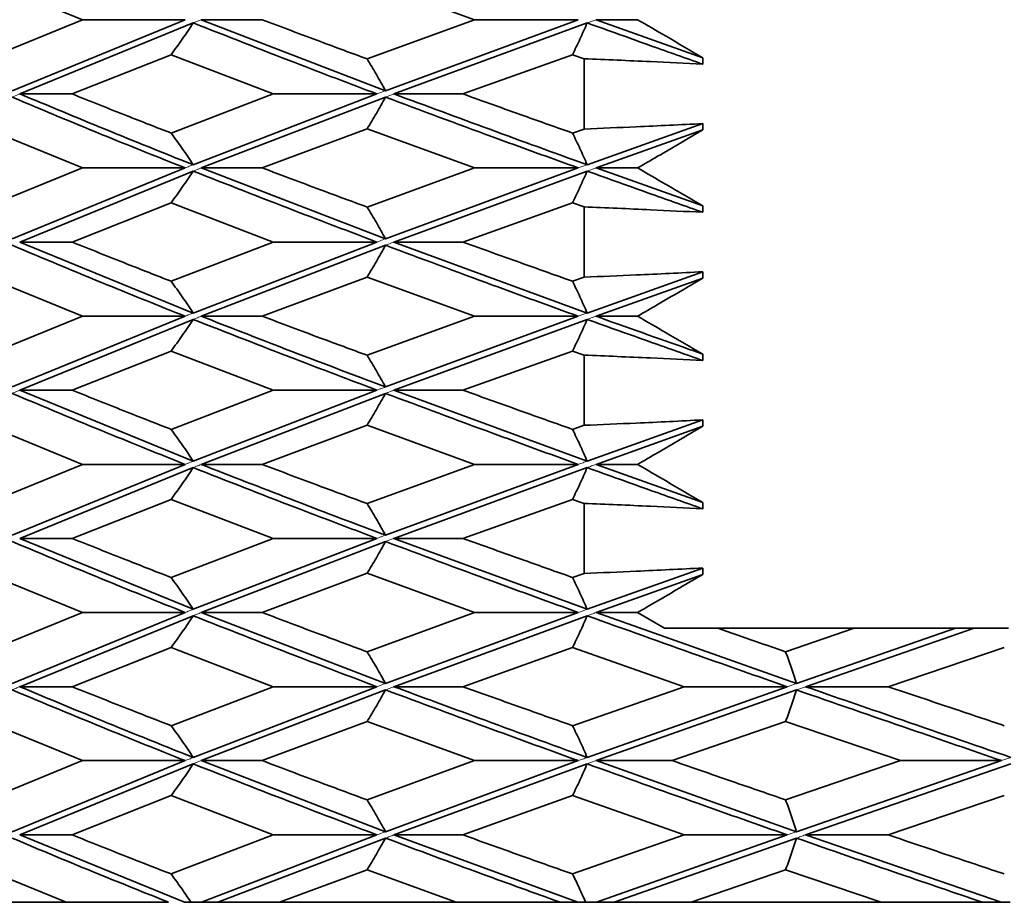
# Model space of a CAD drawing. Header units: millimetres. Extents: x 0 to 1118, y 0 to 864.
# Tile 66 of 200: x 484.42 to 487.53, y 378.06 to 380.85. Entities that reach past the tile are written whole.
import ezdxf

# ---------------------------------------------------------------- set-up
doc = ezdxf.new("R2010")
doc.units = ezdxf.units.MM

msp = doc.modelspace()

# ---------------------------------------------------------------- linework, layer by layer
at = {"color": 7, "linetype": 'Continuous', "lineweight": 35}
for p, q in [((484.3156, 380.975), (484.6189, 380.8513)), ((485.5185, 380.975), (485.8584, 380.8513)), ((484.6189, 380.8513), (484.3156, 380.7273)), ((484.9432, 380.8513), (484.3962, 380.6266)), ((484.9687, 380.8412), (484.4201, 380.6165)), ((484.9432, 380.8513), (484.6189, 380.8513)), ((484.9942, 380.8513), (485.187, 380.8513)), ((484.9942, 380.8513), (485.5768, 380.6266)), ((485.8584, 380.8513), (485.5185, 380.7273)), ((486.1866, 380.8513), (485.5768, 380.6266)), ((486.2146, 380.8412), (485.6037, 380.6165)), ((486.1866, 380.8513), (485.8584, 380.8513)), ((486.2427, 380.8513), (486.5802, 380.7308)), ((486.2427, 380.8513), (486.374, 380.8513)), ((484.8989, 380.7406), (484.5859, 380.6165)), ((484.8989, 380.7406), (485.2221, 380.6165)), ((486.1684, 380.7406), (485.8217, 380.6165)), ((486.1684, 380.7406), (486.2047, 380.7277)), ((486.2047, 380.7277), (486.2047, 380.5055)), ((486.5802, 380.7308), (486.5802, 380.7106)), ((484.4201, 380.6165), (484.5859, 380.6165)), ((485.2221, 380.6165), (484.8989, 380.4927)), ((485.5499, 380.6165), (484.9687, 380.3925)), ((485.5768, 380.6064), (484.9942, 380.3825)), ((485.5499, 380.6165), (485.2221, 380.6165)), ((485.6037, 380.6165), (485.8217, 380.6165)), ((484.3156, 380.5059), (484.6189, 380.3825)), ((485.5185, 380.5059), (485.187, 380.3825)), ((485.5185, 380.5059), (485.8584, 380.3825)), ((486.2047, 380.5055), (486.1684, 380.4927)), ((486.5802, 380.5226), (486.2146, 380.3925)), ((486.5802, 380.5024), (486.2427, 380.3825)), ((486.5802, 380.5226), (486.5802, 380.5024)), ((484.6189, 380.3825), (484.3156, 380.2588)), ((484.9432, 380.3825), (484.3962, 380.1581)), ((484.9687, 380.3724), (484.4201, 380.148)), ((484.9432, 380.3825), (484.6189, 380.3825)), ((484.9942, 380.3825), (485.187, 380.3825)), ((484.9942, 380.3825), (485.5768, 380.1581)), ((485.8584, 380.3825), (485.5185, 380.2588)), ((486.1866, 380.3825), (485.5768, 380.1581)), ((486.2146, 380.3724), (485.6037, 380.148)), ((486.1866, 380.3825), (485.8584, 380.3825)), ((486.2427, 380.3825), (486.374, 380.3825)), ((486.2427, 380.3825), (486.5802, 380.2623)), ((484.8989, 380.272), (484.5859, 380.148)), ((484.8989, 380.272), (485.2221, 380.148)), ((486.1684, 380.272), (485.8217, 380.148)), ((486.1684, 380.272), (486.2047, 380.2592)), ((486.2047, 380.2592), (486.2047, 380.0368)), ((486.5802, 380.2623), (486.5802, 380.242)), ((484.4201, 380.148), (484.5859, 380.148)), ((484.4201, 380.148), (484.9687, 379.9234)), ((485.2221, 380.148), (484.8989, 380.0239)), ((485.5499, 380.148), (484.9687, 379.9234)), ((485.5768, 380.1379), (484.9942, 379.9133)), ((485.5499, 380.148), (485.2221, 380.148)), ((485.6037, 380.148), (485.8217, 380.148)), ((485.6037, 380.148), (486.2146, 379.9234)), ((484.3156, 380.0372), (484.6189, 379.9133)), ((485.5185, 380.0372), (485.187, 379.9133)), ((485.5185, 380.0372), (485.8584, 379.9133)), ((486.2047, 380.0368), (486.1684, 380.0239)), ((486.5802, 380.0539), (486.2146, 379.9234)), ((486.5802, 380.0337), (486.2427, 379.9133)), ((486.5802, 380.0539), (486.5802, 380.0337)), ((484.6189, 379.9133), (484.3156, 379.79)), ((484.9432, 379.9133), (484.3962, 379.6896)), ((484.9432, 379.9133), (484.6189, 379.9133)), ((484.9942, 379.9133), (485.187, 379.9133)), ((485.8584, 379.9133), (485.5185, 379.79)), ((486.1866, 379.9133), (485.5768, 379.6896)), ((486.1866, 379.9133), (485.8584, 379.9133)), ((486.2427, 379.9133), (486.374, 379.9133)), ((484.9687, 379.9033), (484.4201, 379.6795)), ((486.2146, 379.9033), (485.6037, 379.6795)), ((484.8989, 379.8032), (484.5859, 379.6795)), ((484.8989, 379.8032), (485.2221, 379.6795)), ((486.1684, 379.8032), (485.8217, 379.6795)), ((486.1684, 379.8032), (486.2047, 379.7904)), ((486.2047, 379.7904), (486.2047, 379.5683)), ((486.5802, 379.7935), (486.5802, 379.7733)), ((484.4201, 379.6795), (484.5859, 379.6795)), ((484.4201, 379.6795), (484.9687, 379.4547)), ((485.2221, 379.6795), (484.8989, 379.5554)), ((485.5499, 379.6795), (484.9687, 379.4547)), ((485.5768, 379.6693), (484.9942, 379.4446)), ((485.5499, 379.6795), (485.2221, 379.6795)), ((485.6037, 379.6795), (485.8217, 379.6795)), ((485.6037, 379.6795), (486.2146, 379.4547)), ((484.3156, 379.5687), (484.6189, 379.4446)), ((485.5185, 379.5687), (485.187, 379.4446)), ((485.5185, 379.5687), (485.8584, 379.4446)), ((486.2047, 379.5683), (486.1684, 379.5554)), ((486.5802, 379.5854), (486.2146, 379.4547)), ((486.5802, 379.5652), (486.2427, 379.4446)), ((486.5802, 379.5854), (486.5802, 379.5652)), ((484.6189, 379.4446), (484.3156, 379.3208)), ((484.9432, 379.4446), (484.3962, 379.2207)), ((484.9432, 379.4446), (484.6189, 379.4446)), ((484.9942, 379.4446), (485.187, 379.4446)), ((485.8584, 379.4446), (485.5185, 379.3208)), ((486.1866, 379.4446), (485.5768, 379.2207)), ((486.1866, 379.4446), (485.8584, 379.4446)), ((486.2427, 379.4446), (486.374, 379.4446)), ((486.2427, 379.4446), (486.5802, 379.3243)), ((484.9687, 379.4345), (484.4201, 379.2106)), ((486.2146, 379.4345), (485.6037, 379.2106)), ((484.8989, 379.334), (484.5859, 379.2106)), ((484.8989, 379.334), (485.2221, 379.2106)), ((486.1684, 379.334), (485.8217, 379.2106)), ((486.1684, 379.334), (486.2047, 379.3212)), ((486.2047, 379.3212), (486.2047, 379.0997)), ((486.5802, 379.3243), (486.5802, 379.3041)), ((484.4201, 379.2106), (484.5859, 379.2106)), ((484.4201, 379.2106), (484.9687, 378.9862)), ((485.2221, 379.2106), (484.8989, 379.0869)), ((485.5499, 379.2106), (484.9687, 378.9862)), ((485.5768, 379.2006), (484.9942, 378.9761)), ((485.5499, 379.2106), (485.2221, 379.2106)), ((485.6037, 379.2106), (485.8217, 379.2106)), ((485.6037, 379.2106), (486.2146, 378.9862)), ((484.3156, 379.1001), (484.6189, 378.9761)), ((485.5185, 379.1001), (485.187, 378.9761)), ((485.5185, 379.1001), (485.8584, 378.9761)), ((486.2047, 379.0997), (486.1684, 379.0869)), ((486.5802, 379.1169), (486.2146, 378.9862)), ((486.5802, 379.0966), (486.2427, 378.9761)), ((486.5802, 379.1169), (486.5802, 379.0966)), ((484.6189, 378.9761), (484.3156, 378.852)), ((484.9432, 378.9761), (484.3962, 378.7516)), ((484.9432, 378.9761), (484.6189, 378.9761)), ((484.9942, 378.9761), (485.187, 378.9761)), ((484.9942, 378.9761), (485.5768, 378.7516)), ((485.8584, 378.9761), (485.5185, 378.852)), ((486.1866, 378.9761), (485.5768, 378.7516)), ((486.1866, 378.9761), (485.8584, 378.9761)), ((486.2427, 378.9761), (486.8761, 378.7516)), ((486.2427, 378.9761), (486.374, 378.9761)), ((486.374, 378.9761), (486.4597, 378.9261)), ((484.9687, 378.9659), (484.4201, 378.7415)), ((486.2146, 378.9659), (485.6037, 378.7415)), ((486.4597, 378.9261), (486.6275, 378.9261)), ((486.6275, 378.9261), (487.0588, 378.9261)), ((487.0588, 378.9261), (486.8423, 378.852)), ((487.3797, 378.9261), (486.8761, 378.7516)), ((487.4386, 378.9261), (486.905, 378.7415)), ((487.0588, 378.9261), (487.3797, 378.9261)), ((487.4386, 378.9261), (487.5468, 378.9261)), ((484.8989, 378.8653), (484.5859, 378.7415)), ((484.8989, 378.8653), (485.2221, 378.7415)), ((486.1684, 378.8653), (485.8217, 378.7415)), ((486.1684, 378.8653), (486.5218, 378.7415)), ((487.5338, 378.8653), (487.1667, 378.7415)), ((484.4201, 378.7415), (484.5859, 378.7415)), ((485.2221, 378.7415), (484.8989, 378.6181)), ((485.5499, 378.7415), (484.9687, 378.5177)), ((485.5768, 378.7314), (484.9942, 378.5076)), ((485.5499, 378.7415), (485.2221, 378.7415)), ((485.6037, 378.7415), (485.8217, 378.7415)), ((486.5218, 378.7415), (486.1684, 378.6181)), ((486.8471, 378.7415), (486.2146, 378.5177)), ((486.8761, 378.7314), (486.2427, 378.5076)), ((486.8471, 378.7415), (486.5218, 378.7415)), ((486.905, 378.7415), (487.1667, 378.7415)), ((484.3156, 378.6313), (484.6189, 378.5076)), ((485.5185, 378.6313), (485.187, 378.5076)), ((485.5185, 378.6313), (485.8584, 378.5076)), ((486.8423, 378.6313), (486.4837, 378.5076)), ((486.8423, 378.6313), (487.2058, 378.5076)), ((484.6189, 378.5076), (484.3156, 378.3835)), ((484.9432, 378.5076), (484.3962, 378.2828)), ((484.9432, 378.5076), (484.6189, 378.5076)), ((484.9942, 378.5076), (485.187, 378.5076)), ((484.9942, 378.5076), (485.5768, 378.2828)), ((485.8584, 378.5076), (485.5185, 378.3835)), ((486.1866, 378.5076), (485.5768, 378.2828)), ((486.1866, 378.5076), (485.8584, 378.5076)), ((486.2427, 378.5076), (486.4837, 378.5076)), ((486.2427, 378.5076), (486.8761, 378.2828)), ((487.2058, 378.5076), (486.8423, 378.3835)), ((487.5252, 378.5076), (486.8761, 378.2828)), ((487.5252, 378.5076), (487.2058, 378.5076)), ((484.9687, 378.4974), (484.4201, 378.2727)), ((486.2146, 378.4974), (485.6037, 378.2727)), ((487.5547, 378.4974), (486.905, 378.2727)), ((484.8989, 378.3968), (484.5859, 378.2727)), ((484.8989, 378.3968), (485.2221, 378.2727)), ((486.1684, 378.3968), (485.8217, 378.2727)), ((486.1684, 378.3968), (486.5218, 378.2727)), ((487.5338, 378.3968), (487.1667, 378.2727)), ((484.4201, 378.2727), (484.5859, 378.2727)), ((484.4201, 378.2727), (484.9417, 378.0596)), ((485.2221, 378.2727), (484.8989, 378.149)), ((485.5499, 378.2727), (484.9953, 378.0594)), ((485.5768, 378.2626), (485.0466, 378.0594)), ((485.5499, 378.2727), (485.2221, 378.2727)), ((485.6037, 378.2727), (485.8217, 378.2727)), ((485.6037, 378.2727), (486.1849, 378.0596)), ((486.5218, 378.2727), (486.1684, 378.149)), ((486.8471, 378.2727), (486.2439, 378.0594)), ((486.8761, 378.2626), (486.3002, 378.0594)), ((486.8471, 378.2727), (486.5218, 378.2727)), ((486.905, 378.2727), (487.1667, 378.2727)), ((486.905, 378.2727), (487.5235, 378.0596)), ((484.3156, 378.1622), (484.5671, 378.0596)), ((485.5185, 378.1622), (485.2417, 378.0594)), ((485.5185, 378.1622), (485.8007, 378.0596)), ((486.8423, 378.1622), (486.5431, 378.0594)), ((486.8423, 378.1622), (487.1444, 378.0596)), ((484.5671, 378.0594), (484.0718, 378.0594)), ((484.5671, 378.0594), (484.891, 378.0594)), ((484.9417, 378.0594), (484.9616, 378.0594)), ((484.9953, 378.0594), (484.9617, 378.0594)), ((485.2417, 378.0594), (485.0466, 378.0594)), ((485.8007, 378.0594), (485.2417, 378.0594)), ((485.8007, 378.0594), (486.129, 378.0594)), ((486.129, 378.0594), (486.1849, 378.0594)), ((486.1849, 378.0594), (486.2099, 378.0594)), ((486.2439, 378.0594), (486.21, 378.0594)), ((486.5431, 378.0594), (486.3002, 378.0594)), ((487.1444, 378.0594), (486.5431, 378.0594)), ((487.1444, 378.0594), (487.4644, 378.0594)), ((487.4644, 378.0594), (487.5235, 378.0594)), ((487.5235, 378.0594), (487.5526, 378.0594))]:
    msp.add_line(p, q, dxfattribs=at)
at = {"color": 7, "linetype": 'Continuous', "lineweight": 18}
for p, q in [((484.9942, 380.8513), (484.9687, 380.8412)), ((486.2427, 380.8513), (486.2146, 380.8412)), ((484.4201, 380.6165), (484.3962, 380.6064)), ((486.2146, 380.3925), (486.1866, 380.3825)), ((486.2427, 380.3825), (486.2146, 380.3724)), ((486.2123, 379.9226), (486.1866, 379.9133)), ((486.2146, 379.9234), (486.2123, 379.9226)), ((486.8761, 378.7516), (486.8471, 378.7415)), ((486.905, 378.7415), (486.8761, 378.7314)), ((484.9942, 378.5076), (484.9812, 378.5024)), ((486.2427, 378.5076), (486.2284, 378.5024)), ((487.5547, 378.5177), (487.5252, 378.5076)), ((484.9687, 378.4974), (484.9812, 378.5024)), ((486.2146, 378.4974), (486.2284, 378.5024))]:
    msp.add_line(p, q, dxfattribs=at)
at = {"color": 7, "linetype": 'Continuous', "lineweight": 35}
for points, knots in [([(484.8989, 380.7406), (484.9107, 380.7569), (484.9285, 380.7813), (484.9516, 380.8152), (484.963, 380.8325), (484.9687, 380.8412)], [0, 0, 0, 0, 0.499751, 0.749843, 1, 1, 1, 1]), ([(484.9687, 380.8412), (485.0751, 380.7993), (485.2653, 380.7244), (485.4629, 380.6495), (485.5499, 380.6165)], [0, 0, 0, 0, 0.559939, 1, 1, 1, 1]), ([(485.187, 380.8513), (485.2483, 380.8282), (485.3577, 380.7869), (485.4693, 380.7455), (485.5185, 380.7273)], [0, 0, 0, 0, 0.559869, 1, 1, 1, 1]), ([(486.1684, 380.7406), (486.1762, 380.7569), (486.1879, 380.7813), (486.2033, 380.8152), (486.2108, 380.8325), (486.2146, 380.8412)], [0, 0, 0, 0, 0.499751, 0.749843, 1, 1, 1, 1]), ([(486.2146, 380.8412), (486.2824, 380.8169), (486.4034, 380.7733), (486.5261, 380.7297), (486.5802, 380.7106)], [0, 0, 0, 0, 0.559884, 1, 1, 1, 1]), ([(486.374, 380.8513), (486.4041, 380.8338), (486.4729, 380.7938), (486.5415, 380.7535), (486.5802, 380.7308)], [0, 0, 0, 0, 0.437039, 1, 1, 1, 1]), ([(485.5185, 380.7273), (485.5284, 380.711), (485.5432, 380.6866), (485.5625, 380.6527), (485.572, 380.6353), (485.5768, 380.6266)], [0, 0, 0, 0, 0.499748, 0.74984, 1, 1, 1, 1]), ([(486.5802, 380.7106), (486.5251, 380.7133), (486.4351, 380.7178), (486.3099, 380.7234), (486.2398, 380.7263), (486.2047, 380.7277)], [0, 0, 0, 0, 0.439824, 0.719911, 1, 1, 1, 1]), ([(484.3962, 380.6064), (484.496, 380.5644), (484.6741, 380.4896), (484.861, 380.4152), (484.9432, 380.3825)], [0, 0, 0, 0, 0.560525, 1, 1, 1, 1]), ([(484.4201, 380.6165), (484.5998, 380.5419), (484.7799, 380.4671), (484.9684, 380.3926), (484.9687, 380.3925)], [0, 0, 0, 0, 0.998636, 1, 1, 1, 1]), ([(484.5859, 380.6165), (484.6436, 380.5934), (484.7467, 380.552), (484.8524, 380.5108), (484.8989, 380.4927)], [0, 0, 0, 0, 0.560245, 1, 1, 1, 1]), ([(485.5185, 380.5059), (485.5284, 380.5221), (485.5432, 380.5465), (485.5625, 380.5803), (485.572, 380.5977), (485.5768, 380.6064)], [0, 0, 0, 0, 0.499736, 0.749833, 1, 1, 1, 1]), ([(485.5768, 380.6064), (485.689, 380.5644), (485.8893, 380.4896), (486.0958, 380.4152), (486.1866, 380.3825)], [0, 0, 0, 0, 0.560525, 1, 1, 1, 1]), ([(485.6037, 380.6165), (485.8051, 380.5419), (486.0068, 380.4671), (486.2143, 380.3926), (486.2146, 380.3925)], [0, 0, 0, 0, 0.998636, 1, 1, 1, 1]), ([(485.8217, 380.6165), (485.8859, 380.5934), (486.0006, 380.552), (486.1171, 380.5108), (486.1684, 380.4927)], [0, 0, 0, 0, 0.560245, 1, 1, 1, 1]), ([(486.2047, 380.5055), (486.2598, 380.5078), (486.3499, 380.5115), (486.475, 380.5173), (486.5451, 380.5208), (486.5802, 380.5226)], [0, 0, 0, 0, 0.439827, 0.719912, 1, 1, 1, 1]), ([(486.5802, 380.5024), (486.5326, 380.4746), (486.4639, 380.4345), (486.3951, 380.3947), (486.374, 380.3825)], [0, 0, 0, 0, 0.693162, 1, 1, 1, 1]), ([(484.8989, 380.4927), (484.9107, 380.4765), (484.9284, 380.4522), (484.9516, 380.4185), (484.963, 380.4012), (484.9687, 380.3925)], [0, 0, 0, 0, 0.4997599, 0.7498468, 1, 1, 1, 1]), ([(486.1684, 380.4927), (486.1762, 380.4765), (486.1879, 380.4522), (486.2033, 380.4185), (486.2108, 380.4012), (486.2146, 380.3925)], [0, 0, 0, 0, 0.49976, 0.749847, 1, 1, 1, 1]), ([(484.8989, 380.272), (484.9107, 380.2883), (484.9285, 380.3126), (484.9516, 380.3464), (484.963, 380.3637), (484.9687, 380.3724)], [0, 0, 0, 0, 0.499759, 0.749848, 1, 1, 1, 1]), ([(484.9687, 380.3724), (485.0751, 380.3306), (485.2653, 380.2559), (485.4629, 380.181), (485.5499, 380.148)], [0, 0, 0, 0, 0.559623, 1, 1, 1, 1]), ([(485.187, 380.3825), (485.2483, 380.3594), (485.3577, 380.3182), (485.4693, 380.2769), (485.5185, 380.2588)], [0, 0, 0, 0, 0.5596953, 1, 1, 1, 1]), ([(486.1684, 380.272), (486.1762, 380.2883), (486.1879, 380.3126), (486.2033, 380.3464), (486.2108, 380.3637), (486.2146, 380.3724)], [0, 0, 0, 0, 0.499759, 0.749848, 1, 1, 1, 1]), ([(486.2146, 380.3724), (486.2824, 380.3481), (486.4034, 380.3047), (486.5261, 380.2612), (486.5802, 380.242)], [0, 0, 0, 0, 0.5597, 1, 1, 1, 1]), ([(486.374, 380.3825), (486.4041, 380.365), (486.4729, 380.3251), (486.5415, 380.2849), (486.5802, 380.2623)], [0, 0, 0, 0, 0.437273, 1, 1, 1, 1]), ([(485.5185, 380.2588), (485.5284, 380.2425), (485.5432, 380.2181), (485.5625, 380.1842), (485.572, 380.1668), (485.5768, 380.1581)], [0, 0, 0, 0, 0.49974, 0.749836, 1, 1, 1, 1]), ([(486.5802, 380.242), (486.5251, 380.2448), (486.4351, 380.2493), (486.3099, 380.2548), (486.2398, 380.2577), (486.2047, 380.2592)], [0, 0, 0, 0, 0.439826, 0.719912, 1, 1, 1, 1]), ([(484.3962, 380.1379), (484.496, 380.0959), (484.6741, 380.0209), (484.861, 379.9462), (484.9432, 379.9133)], [0, 0, 0, 0, 0.560308, 1, 1, 1, 1]), ([(484.5859, 380.148), (484.6436, 380.1248), (484.7467, 380.0835), (484.8524, 380.0421), (484.8989, 380.0239)], [0, 0, 0, 0, 0.560071, 1, 1, 1, 1]), ([(485.5185, 380.0372), (485.5284, 380.0535), (485.5432, 380.0779), (485.5625, 380.1118), (485.572, 380.1292), (485.5768, 380.1379)], [0, 0, 0, 0, 0.499743, 0.749837, 1, 1, 1, 1]), ([(485.5768, 380.1379), (485.689, 380.0959), (485.8893, 380.0209), (486.0958, 379.9462), (486.1866, 379.9133)], [0, 0, 0, 0, 0.5603079, 1, 1, 1, 1]), ([(485.8217, 380.148), (485.8859, 380.1248), (486.0006, 380.0835), (486.1171, 380.0421), (486.1684, 380.0239)], [0, 0, 0, 0, 0.560071, 1, 1, 1, 1]), ([(486.2047, 380.0368), (486.2598, 380.0391), (486.3499, 380.0428), (486.475, 380.0486), (486.5451, 380.0522), (486.5802, 380.0539)], [0, 0, 0, 0, 0.439824, 0.719911, 1, 1, 1, 1]), ([(486.5802, 380.0337), (486.5326, 380.0058), (486.464, 379.9656), (486.3952, 379.9256), (486.374, 379.9133)], [0, 0, 0, 0, 0.692556, 1, 1, 1, 1]), ([(484.8989, 380.0239), (484.9107, 380.0077), (484.9285, 379.9833), (484.9516, 379.9495), (484.963, 379.9321), (484.9687, 379.9234)], [0, 0, 0, 0, 0.499756, 0.749846, 1, 1, 1, 1]), ([(486.1684, 380.0239), (486.1762, 380.0077), (486.1879, 379.9833), (486.2033, 379.9495), (486.2108, 379.9321), (486.2146, 379.9234)], [0, 0, 0, 0, 0.499756, 0.749846, 1, 1, 1, 1]), ([(484.9942, 379.9133), (485.0826, 379.8788), (485.273, 379.8043), (485.4708, 379.7296), (485.5768, 379.6896)], [0, 0, 0, 0, 0.464443, 1, 1, 1, 1]), ([(485.187, 379.9133), (485.2483, 379.8903), (485.3577, 379.8492), (485.4694, 379.808), (485.5185, 379.79)], [0, 0, 0, 0, 0.560081, 1, 1, 1, 1]), ([(486.2427, 379.9133), (486.3396, 379.8787), (486.4516, 379.8388), (486.565, 379.7988), (486.5802, 379.7935)], [0, 0, 0, 0, 0.865871, 1, 1, 1, 1]), ([(486.374, 379.9133), (486.404, 379.8959), (486.4728, 379.8561), (486.5415, 379.816), (486.5802, 379.7935)], [0, 0, 0, 0, 0.436875, 1, 1, 1, 1]), ([(484.8989, 379.8032), (484.9107, 379.8193), (484.9285, 379.8436), (484.9516, 379.8773), (484.963, 379.8946), (484.9687, 379.9033)], [0, 0, 0, 0, 0.499745, 0.749837, 1, 1, 1, 1]), ([(484.9687, 379.9033), (485.0751, 379.8616), (485.2653, 379.7871), (485.4629, 379.7124), (485.5499, 379.6795)], [0, 0, 0, 0, 0.559537, 1, 1, 1, 1]), ([(486.1684, 379.8032), (486.1762, 379.8193), (486.188, 379.8436), (486.2033, 379.8773), (486.2108, 379.8946), (486.2146, 379.9033)], [0, 0, 0, 0, 0.499745, 0.749837, 1, 1, 1, 1]), ([(486.2146, 379.9033), (486.2824, 379.879), (486.4034, 379.8357), (486.5261, 379.7924), (486.5802, 379.7733)], [0, 0, 0, 0, 0.559912, 1, 1, 1, 1]), ([(485.5185, 379.79), (485.5284, 379.7737), (485.5432, 379.7494), (485.5625, 379.7156), (485.572, 379.6983), (485.5768, 379.6896)], [0, 0, 0, 0, 0.499733, 0.749831, 1, 1, 1, 1]), ([(486.5802, 379.7733), (486.5251, 379.776), (486.4351, 379.7805), (486.3099, 379.786), (486.2398, 379.7889), (486.2047, 379.7904)], [0, 0, 0, 0, 0.439829, 0.719913, 1, 1, 1, 1]), ([(484.3962, 379.6693), (484.4959, 379.6274), (484.6741, 379.5525), (484.861, 379.4776), (484.9432, 379.4446)], [0, 0, 0, 0, 0.559992, 1, 1, 1, 1]), ([(484.5859, 379.6795), (484.6436, 379.6563), (484.7467, 379.615), (484.8524, 379.5736), (484.8989, 379.5554)], [0, 0, 0, 0, 0.559898, 1, 1, 1, 1]), ([(485.5185, 379.5687), (485.5284, 379.5849), (485.5432, 379.6094), (485.5625, 379.6433), (485.572, 379.6606), (485.5768, 379.6693)], [0, 0, 0, 0, 0.49975, 0.749842, 1, 1, 1, 1]), ([(485.5768, 379.6693), (485.689, 379.6274), (485.8893, 379.5525), (486.0957, 379.4776), (486.1866, 379.4446)], [0, 0, 0, 0, 0.559992, 1, 1, 1, 1]), ([(485.8217, 379.6795), (485.8859, 379.6563), (486.0006, 379.615), (486.1171, 379.5736), (486.1684, 379.5554)], [0, 0, 0, 0, 0.5598978, 1, 1, 1, 1]), ([(486.2047, 379.5683), (486.2598, 379.5706), (486.3499, 379.5743), (486.475, 379.5801), (486.5451, 379.5837), (486.5802, 379.5854)], [0, 0, 0, 0, 0.439824, 0.71991, 1, 1, 1, 1]), ([(486.5802, 379.5652), (486.5326, 379.5373), (486.464, 379.497), (486.3952, 379.4569), (486.374, 379.4446)], [0, 0, 0, 0, 0.692214, 1, 1, 1, 1]), ([(484.8989, 379.5554), (484.9107, 379.5391), (484.9285, 379.5147), (484.9516, 379.4808), (484.963, 379.4634), (484.9687, 379.4547)], [0, 0, 0, 0, 0.499749, 0.749841, 1, 1, 1, 1]), ([(486.1684, 379.5554), (486.1762, 379.5391), (486.1879, 379.5147), (486.2033, 379.4808), (486.2108, 379.4634), (486.2146, 379.4547)], [0, 0, 0, 0, 0.499749, 0.749841, 1, 1, 1, 1]), ([(484.9942, 379.4446), (485.1812, 379.3718), (485.3729, 379.2971), (485.5719, 379.2226), (485.5768, 379.2207)], [0, 0, 0, 0, 0.975437, 1, 1, 1, 1]), ([(485.187, 379.4446), (485.2483, 379.4215), (485.3577, 379.3801), (485.4694, 379.3389), (485.5185, 379.3208)], [0, 0, 0, 0, 0.560274, 1, 1, 1, 1]), ([(486.374, 379.4446), (486.404, 379.4271), (486.4728, 379.3871), (486.5415, 379.3469), (486.5802, 379.3243)], [0, 0, 0, 0, 0.436706, 1, 1, 1, 1]), ([(484.8989, 379.334), (484.9107, 379.3503), (484.9285, 379.3746), (484.9516, 379.4084), (484.963, 379.4258), (484.9687, 379.4345)], [0, 0, 0, 0, 0.499734, 0.749832, 1, 1, 1, 1]), ([(484.9687, 379.4345), (485.0752, 379.3926), (485.2653, 379.3178), (485.463, 379.2434), (485.5499, 379.2106)], [0, 0, 0, 0, 0.560454, 1, 1, 1, 1]), ([(486.1684, 379.334), (486.1762, 379.3503), (486.188, 379.3746), (486.2033, 379.4084), (486.2108, 379.4258), (486.2146, 379.4345)], [0, 0, 0, 0, 0.499734, 0.749832, 1, 1, 1, 1]), ([(486.2146, 379.4345), (486.2824, 379.4101), (486.4034, 379.3666), (486.5262, 379.3232), (486.5802, 379.3041)], [0, 0, 0, 0, 0.560313, 1, 1, 1, 1]), ([(485.5185, 379.3208), (485.5284, 379.3046), (485.5432, 379.2804), (485.5625, 379.2467), (485.572, 379.2294), (485.5768, 379.2207)], [0, 0, 0, 0, 0.499754, 0.749841, 1, 1, 1, 1]), ([(486.5802, 379.3041), (486.5251, 379.3069), (486.4351, 379.3114), (486.3099, 379.3169), (486.2398, 379.3198), (486.2047, 379.3212)], [0, 0, 0, 0, 0.439829, 0.719913, 1, 1, 1, 1]), ([(484.3962, 379.2006), (484.4959, 379.1587), (484.674, 379.084), (484.8609, 379.0091), (484.9432, 378.9761)], [0, 0, 0, 0, 0.559676, 1, 1, 1, 1]), ([(484.5859, 379.2106), (484.6436, 379.1876), (484.7467, 379.1464), (484.8524, 379.1051), (484.8989, 379.0869)], [0, 0, 0, 0, 0.559724, 1, 1, 1, 1]), ([(485.5185, 379.1001), (485.5284, 379.1164), (485.5432, 379.1407), (485.5625, 379.1746), (485.572, 379.1919), (485.5768, 379.2006)], [0, 0, 0, 0, 0.499758, 0.749847, 1, 1, 1, 1]), ([(485.5768, 379.2006), (485.6889, 379.1587), (485.8893, 379.084), (486.0957, 379.0091), (486.1866, 378.9761)], [0, 0, 0, 0, 0.559676, 1, 1, 1, 1]), ([(485.8217, 379.2106), (485.8859, 379.1876), (486.0006, 379.1464), (486.1171, 379.1051), (486.1684, 379.0869)], [0, 0, 0, 0, 0.559724, 1, 1, 1, 1]), ([(486.2047, 379.0997), (486.2598, 379.102), (486.3499, 379.1058), (486.475, 379.1116), (486.5451, 379.1151), (486.5802, 379.1169)], [0, 0, 0, 0, 0.439825, 0.719911, 1, 1, 1, 1]), ([(486.5802, 379.0966), (486.5315, 379.0681), (486.4628, 379.0278), (486.394, 378.9878), (486.374, 378.9761)], [0, 0, 0, 0, 0.708581, 1, 1, 1, 1]), ([(484.8989, 379.0869), (484.9107, 379.0706), (484.9285, 379.0462), (484.9516, 379.0123), (484.963, 378.9949), (484.9687, 378.9862)], [0, 0, 0, 0, 0.499742, 0.749837, 1, 1, 1, 1]), ([(486.1684, 379.0869), (486.1762, 379.0706), (486.188, 379.0462), (486.2033, 379.0123), (486.2108, 378.9949), (486.2146, 378.9862)], [0, 0, 0, 0, 0.499742, 0.749837, 1, 1, 1, 1]), ([(485.187, 378.9761), (485.2483, 378.9529), (485.3577, 378.9115), (485.4694, 378.8702), (485.5185, 378.852)], [0, 0, 0, 0, 0.5601, 1, 1, 1, 1]), ([(484.8989, 378.8653), (484.9107, 378.8815), (484.9285, 378.9059), (484.9516, 378.9398), (484.963, 378.9572), (484.9687, 378.9659)], [0, 0, 0, 0, 0.499742, 0.749837, 1, 1, 1, 1]), ([(484.9687, 378.9659), (485.0752, 378.924), (485.2653, 378.849), (485.463, 378.7743), (485.5499, 378.7415)], [0, 0, 0, 0, 0.560361, 1, 1, 1, 1]), ([(486.1684, 378.8653), (486.1762, 378.8815), (486.188, 378.9059), (486.2033, 378.9398), (486.2108, 378.9572), (486.2146, 378.9659)], [0, 0, 0, 0, 0.499742, 0.749837, 1, 1, 1, 1]), ([(486.2146, 378.9659), (486.3315, 378.924), (486.54, 378.849), (486.7533, 378.7743), (486.8471, 378.7415)], [0, 0, 0, 0, 0.560361, 1, 1, 1, 1]), ([(486.6275, 378.9261), (486.6675, 378.9122), (486.7388, 378.8876), (486.8107, 378.8629), (486.8423, 378.852)], [0, 0, 0, 0, 0.560084, 1, 1, 1, 1]), ([(487.3797, 378.9261), (487.3847, 378.9261), (487.3946, 378.9261), (487.4142, 378.9261), (487.4289, 378.9261), (487.4386, 378.9261)], [0, 0, 0, 0, 0.2518372, 0.5036744, 1, 1, 1, 1]), ([(485.5185, 378.852), (485.5284, 378.8358), (485.5432, 378.8114), (485.5625, 378.7776), (485.572, 378.7603), (485.5768, 378.7516)], [0, 0, 0, 0, 0.499758, 0.749847, 1, 1, 1, 1]), ([(486.8423, 378.852), (486.848, 378.8358), (486.8566, 378.8114), (486.8678, 378.7776), (486.8733, 378.7603), (486.8761, 378.7516)], [0, 0, 0, 0, 0.499758, 0.749847, 1, 1, 1, 1]), ([(484.3962, 378.7314), (484.4959, 378.6898), (484.674, 378.6153), (484.8609, 378.5405), (484.9432, 378.5076)], [0, 0, 0, 0, 0.559475, 1, 1, 1, 1]), ([(484.4201, 378.7415), (484.4988, 378.7087), (484.6771, 378.6342), (484.8642, 378.5595), (484.9687, 378.5177)], [0, 0, 0, 0, 0.441243, 1, 1, 1, 1]), ([(484.5859, 378.7415), (484.6436, 378.7185), (484.7467, 378.6774), (484.8524, 378.6362), (484.8989, 378.6181)], [0, 0, 0, 0, 0.559866, 1, 1, 1, 1]), ([(485.5185, 378.6313), (485.5284, 378.6475), (485.5432, 378.6718), (485.5625, 378.7055), (485.572, 378.7228), (485.5768, 378.7314)], [0, 0, 0, 0, 0.499754, 0.749841, 1, 1, 1, 1]), ([(485.5768, 378.7314), (485.6889, 378.6898), (485.8893, 378.6153), (486.0956, 378.5405), (486.1866, 378.5076)], [0, 0, 0, 0, 0.559475, 1, 1, 1, 1]), ([(485.6037, 378.7415), (485.6922, 378.7087), (485.8927, 378.6342), (486.0992, 378.5595), (486.2146, 378.5177)], [0, 0, 0, 0, 0.4412428, 1, 1, 1, 1]), ([(485.8217, 378.7415), (485.8859, 378.7185), (486.0006, 378.6774), (486.1171, 378.6362), (486.1684, 378.6181)], [0, 0, 0, 0, 0.559866, 1, 1, 1, 1]), ([(486.8423, 378.6313), (486.848, 378.6475), (486.8566, 378.6718), (486.8678, 378.7055), (486.8733, 378.7228), (486.8761, 378.7314)], [0, 0, 0, 0, 0.499754, 0.749841, 1, 1, 1, 1]), ([(486.8761, 378.7314), (486.9963, 378.6898), (487.2112, 378.6153), (487.4292, 378.5405), (487.5252, 378.5076)], [0, 0, 0, 0, 0.559475, 1, 1, 1, 1]), ([(486.905, 378.7415), (486.9999, 378.7087), (487.2148, 378.6342), (487.4329, 378.5595), (487.5547, 378.5177)], [0, 0, 0, 0, 0.441243, 1, 1, 1, 1]), ([(487.1667, 378.7415), (487.235, 378.7185), (487.3569, 378.6774), (487.4797, 378.6362), (487.5338, 378.6181)], [0, 0, 0, 0, 0.559866, 1, 1, 1, 1]), ([(484.8989, 378.6181), (484.9107, 378.6019), (484.9285, 378.5776), (484.9516, 378.5437), (484.963, 378.5264), (484.9687, 378.5177)], [0, 0, 0, 0, 0.499734, 0.749832, 1, 1, 1, 1]), ([(486.1684, 378.6181), (486.1762, 378.6019), (486.188, 378.5776), (486.2033, 378.5437), (486.2108, 378.5264), (486.2146, 378.5177)], [0, 0, 0, 0, 0.499734, 0.749832, 1, 1, 1, 1]), ([(485.187, 378.5076), (485.2483, 378.4844), (485.3577, 378.4431), (485.4694, 378.4017), (485.5185, 378.3835)], [0, 0, 0, 0, 0.559927, 1, 1, 1, 1]), ([(486.4837, 378.5076), (486.5502, 378.4844), (486.6691, 378.4431), (486.7894, 378.4017), (486.8423, 378.3835)], [0, 0, 0, 0, 0.559927, 1, 1, 1, 1]), ([(484.8989, 378.3968), (484.9107, 378.413), (484.9285, 378.4374), (484.9516, 378.4713), (484.963, 378.4887), (484.9687, 378.4974)], [0, 0, 0, 0, 0.499749, 0.749841, 1, 1, 1, 1]), ([(484.9687, 378.4974), (485.0752, 378.4555), (485.2653, 378.3805), (485.4629, 378.3057), (485.5499, 378.2727)], [0, 0, 0, 0, 0.560044, 1, 1, 1, 1]), ([(486.1684, 378.3968), (486.1762, 378.413), (486.1879, 378.4374), (486.2033, 378.4713), (486.2108, 378.4887), (486.2146, 378.4974)], [0, 0, 0, 0, 0.499749, 0.749841, 1, 1, 1, 1]), ([(486.2146, 378.4974), (486.3314, 378.4555), (486.54, 378.3805), (486.7533, 378.3057), (486.8471, 378.2727)], [0, 0, 0, 0, 0.560044, 1, 1, 1, 1]), ([(485.5185, 378.3835), (485.5284, 378.3672), (485.5432, 378.3428), (485.5625, 378.3089), (485.572, 378.2915), (485.5768, 378.2828)], [0, 0, 0, 0, 0.49975, 0.749842, 1, 1, 1, 1]), ([(486.8423, 378.3835), (486.848, 378.3672), (486.8566, 378.3428), (486.8678, 378.3089), (486.8733, 378.2915), (486.8761, 378.2828)], [0, 0, 0, 0, 0.49975, 0.749842, 1, 1, 1, 1]), ([(484.3962, 378.2626), (484.4866, 378.2246), (484.648, 378.1568), (484.8168, 378.0893), (484.891, 378.0596)], [0, 0, 0, 0, 0.560413, 1, 1, 1, 1]), ([(484.5859, 378.2727), (484.6436, 378.2496), (484.7467, 378.2083), (484.8524, 378.1671), (484.8989, 378.149)], [0, 0, 0, 0, 0.560303, 1, 1, 1, 1]), ([(485.5185, 378.1622), (485.5284, 378.1784), (485.5432, 378.2027), (485.5625, 378.2365), (485.572, 378.2539), (485.5768, 378.2626)], [0, 0, 0, 0, 0.499733, 0.749831, 1, 1, 1, 1]), ([(485.5768, 378.2626), (485.6785, 378.2246), (485.8601, 378.1568), (486.0469, 378.0893), (486.129, 378.0596)], [0, 0, 0, 0, 0.560413, 1, 1, 1, 1]), ([(485.8217, 378.2727), (485.8859, 378.2496), (486.0006, 378.2083), (486.1171, 378.1671), (486.1684, 378.149)], [0, 0, 0, 0, 0.560303, 1, 1, 1, 1]), ([(486.8423, 378.1622), (486.848, 378.1784), (486.8566, 378.2027), (486.8678, 378.2365), (486.8733, 378.2539), (486.8761, 378.2626)], [0, 0, 0, 0, 0.499733, 0.749831, 1, 1, 1, 1]), ([(486.8761, 378.2626), (486.9852, 378.2246), (487.18, 378.1568), (487.3776, 378.0893), (487.4644, 378.0596)], [0, 0, 0, 0, 0.560413, 1, 1, 1, 1]), ([(487.1667, 378.2727), (487.235, 378.2496), (487.3569, 378.2083), (487.4798, 378.1671), (487.5338, 378.149)], [0, 0, 0, 0, 0.560303, 1, 1, 1, 1]), ([(484.8989, 378.149), (484.9095, 378.1345), (484.9308, 378.1056), (484.9514, 378.0749), (484.9617, 378.0596)], [0, 0, 0, 0, 0.4998068, 1, 1, 1, 1]), ([(486.1684, 378.149), (486.1754, 378.1345), (486.1895, 378.1056), (486.2031, 378.0749), (486.21, 378.0596)], [0, 0, 0, 0, 0.4998068, 1, 1, 1, 1]), ([(485.0466, 378.0594), (485.0422, 378.0594), (485.0336, 378.0594), (485.0165, 378.0594), (485.0038, 378.0594), (484.9953, 378.0594)], [0, 0, 0, 0, 0.251837, 0.503674, 1, 1, 1, 1]), ([(486.3002, 378.0594), (486.2955, 378.0594), (486.286, 378.0594), (486.2672, 378.0594), (486.2532, 378.0594), (486.2439, 378.0594)], [0, 0, 0, 0, 0.251837, 0.503674, 1, 1, 1, 1])]:
    msp.add_open_spline(points, degree=3, knots=knots, dxfattribs=at)
at = {"color": 7, "linetype": 'Continuous', "lineweight": 18}
for points, knots in [([(485.5768, 380.6266), (485.5742, 380.6257), (485.5691, 380.6238), (485.5602, 380.6204), (485.5538, 380.618), (485.5499, 380.6165)], [0, 0, 0, 0, 0.2836458, 0.567292, 1, 1, 1, 1]), ([(485.5768, 380.6064), (485.5795, 380.6074), (485.5851, 380.6095), (485.5941, 380.6129), (485.6003, 380.6152), (485.6037, 380.6165)], [0, 0, 0, 0, 0.309309, 0.618619, 1, 1, 1, 1]), ([(484.9687, 380.3925), (484.9645, 380.3909), (484.9581, 380.3884), (484.9496, 380.385), (484.9453, 380.3833), (484.9432, 380.3825)], [0, 0, 0, 0, 0.49579, 0.747895, 1, 1, 1, 1]), ([(484.9687, 380.3724), (484.9714, 380.3735), (484.977, 380.3757), (484.9855, 380.379), (484.9913, 380.3813), (484.9942, 380.3825)], [0, 0, 0, 0, 0.3204302, 0.6602148, 1, 1, 1, 1]), ([(485.5768, 380.1581), (485.574, 380.1571), (485.5684, 380.155), (485.5594, 380.1516), (485.5533, 380.1493), (485.5499, 380.148)], [0, 0, 0, 0, 0.3107384, 0.6214773, 1, 1, 1, 1]), ([(485.5768, 380.1379), (485.5792, 380.1388), (485.585, 380.1409), (485.5939, 380.1443), (485.6004, 380.1468), (485.6037, 380.148)], [0, 0, 0, 0, 0.275356, 0.637678, 1, 1, 1, 1]), ([(484.9687, 379.9234), (484.9645, 379.9218), (484.9561, 379.9185), (484.9476, 379.9151), (484.9433, 379.9134), (484.9432, 379.9133)], [0, 0, 0, 0, 0.494418, 0.988839, 1, 1, 1, 1]), ([(484.9687, 379.9033), (484.9694, 379.9035), (484.974, 379.9054), (484.9825, 379.9087), (484.9903, 379.9118), (484.9942, 379.9133)], [0, 0, 0, 0, 0.082993, 0.541496, 1, 1, 1, 1]), ([(486.2146, 379.9033), (486.216, 379.9038), (486.2214, 379.9057), (486.2307, 379.909), (486.2387, 379.9119), (486.2427, 379.9133)], [0, 0, 0, 0, 0.1480004, 0.5739996, 1, 1, 1, 1]), ([(485.5768, 379.6896), (485.5744, 379.6887), (485.5687, 379.6865), (485.5597, 379.6832), (485.5532, 379.6807), (485.5499, 379.6795)], [0, 0, 0, 0, 0.265984, 0.632992, 1, 1, 1, 1]), ([(484.3962, 379.6693), (484.3986, 379.6704), (484.4039, 379.6726), (484.4118, 379.676), (484.4173, 379.6783), (484.4201, 379.6795)], [0, 0, 0, 0, 0.309315, 0.654657, 1, 1, 1, 1]), ([(485.5768, 379.6693), (485.5796, 379.6704), (485.5856, 379.6726), (485.5945, 379.676), (485.6006, 379.6783), (485.6037, 379.6795)], [0, 0, 0, 0, 0.3197533, 0.6598764, 1, 1, 1, 1]), ([(484.9687, 379.4547), (484.9659, 379.4536), (484.9603, 379.4514), (484.9518, 379.448), (484.9461, 379.4457), (484.9432, 379.4446)], [0, 0, 0, 0, 0.326883, 0.663441, 1, 1, 1, 1]), ([(484.9687, 379.4345), (484.9716, 379.4356), (484.9774, 379.4379), (484.9859, 379.4413), (484.9915, 379.4435), (484.9942, 379.4446)], [0, 0, 0, 0, 0.342782, 0.685565, 1, 1, 1, 1]), ([(486.2146, 379.4547), (486.2102, 379.4532), (486.2015, 379.45), (486.1922, 379.4466), (486.1872, 379.4448), (486.1866, 379.4446)], [0, 0, 0, 0, 0.466285, 0.932572, 1, 1, 1, 1]), ([(486.2146, 379.4345), (486.2146, 379.4345), (486.2193, 379.4362), (486.2287, 379.4396), (486.238, 379.4429), (486.2427, 379.4446)], [0, 0, 0, 0, 0.002138, 0.501068, 1, 1, 1, 1]), ([(485.5768, 379.2207), (485.5741, 379.2197), (485.5683, 379.2176), (485.5593, 379.2142), (485.553, 379.2118), (485.5499, 379.2106)], [0, 0, 0, 0, 0.297389, 0.648694, 1, 1, 1, 1]), ([(485.5768, 379.2006), (485.5805, 379.202), (485.5879, 379.2047), (485.5969, 379.2081), (485.6022, 379.2101), (485.6037, 379.2106)], [0, 0, 0, 0, 0.414572, 0.829144, 1, 1, 1, 1]), ([(484.9687, 378.9862), (484.9644, 378.9845), (484.9581, 378.982), (484.9496, 378.9786), (484.9453, 378.9769), (484.9432, 378.9761)], [0, 0, 0, 0, 0.499999, 0.749999, 1, 1, 1, 1]), ([(484.9687, 378.9659), (484.9729, 378.9676), (484.9793, 378.9702), (484.9878, 378.9735), (484.9921, 378.9752), (484.9942, 378.9761)], [0, 0, 0, 0, 0.499999, 0.749999, 1, 1, 1, 1]), ([(486.2146, 378.9862), (486.2112, 378.985), (486.2043, 378.9825), (486.195, 378.9791), (486.1891, 378.977), (486.1866, 378.9761)], [0, 0, 0, 0, 0.3665163, 0.7330334, 1, 1, 1, 1]), ([(486.2146, 378.9659), (486.2193, 378.9676), (486.2263, 378.9702), (486.2357, 378.9735), (486.2404, 378.9752), (486.2427, 378.9761)], [0, 0, 0, 0, 0.499999, 0.749999, 1, 1, 1, 1]), ([(484.3962, 378.7314), (484.3987, 378.7325), (484.4037, 378.7346), (484.4116, 378.7379), (484.4171, 378.7403), (484.4201, 378.7415)], [0, 0, 0, 0, 0.313446, 0.626892, 1, 1, 1, 1]), ([(485.5768, 378.7516), (485.5748, 378.7509), (485.5693, 378.7488), (485.5604, 378.7454), (485.5534, 378.7428), (485.5499, 378.7415)], [0, 0, 0, 0, 0.218787, 0.609393, 1, 1, 1, 1]), ([(485.5768, 378.7314), (485.5796, 378.7325), (485.5852, 378.7346), (485.5942, 378.7379), (485.6003, 378.7403), (485.6037, 378.7415)], [0, 0, 0, 0, 0.313301, 0.626603, 1, 1, 1, 1]), ([(484.9687, 378.5177), (484.9665, 378.5168), (484.9621, 378.5151), (484.9537, 378.5117), (484.9473, 378.5092), (484.9432, 378.5076)], [0, 0, 0, 0, 0.256115, 0.512229, 1, 1, 1, 1]), ([(486.2146, 378.5177), (486.2122, 378.5168), (486.2074, 378.5151), (486.1981, 378.5117), (486.1911, 378.5092), (486.1866, 378.5076)], [0, 0, 0, 0, 0.256115, 0.51223, 1, 1, 1, 1]), ([(485.5768, 378.2828), (485.5726, 378.2813), (485.5661, 378.2788), (485.5571, 378.2754), (485.5523, 378.2736), (485.5499, 378.2727)], [0, 0, 0, 0, 0.46189, 0.730945, 1, 1, 1, 1]), ([(485.5768, 378.2626), (485.5809, 378.2641), (485.5874, 378.2666), (485.5964, 378.27), (485.6013, 378.2718), (485.6037, 378.2727)], [0, 0, 0, 0, 0.4567888, 0.7283942, 1, 1, 1, 1]), ([(486.8761, 378.2828), (486.8716, 378.2813), (486.8646, 378.2788), (486.8549, 378.2754), (486.8497, 378.2736), (486.8471, 378.2727)], [0, 0, 0, 0, 0.46189, 0.730945, 1, 1, 1, 1]), ([(486.8761, 378.2626), (486.8805, 378.2641), (486.8875, 378.2666), (486.8972, 378.27), (486.9024, 378.2718), (486.905, 378.2727)], [0, 0, 0, 0, 0.456788, 0.728394, 1, 1, 1, 1])]:
    msp.add_open_spline(points, degree=3, knots=knots, dxfattribs=at)

doc.saveas('drawing.dxf')
